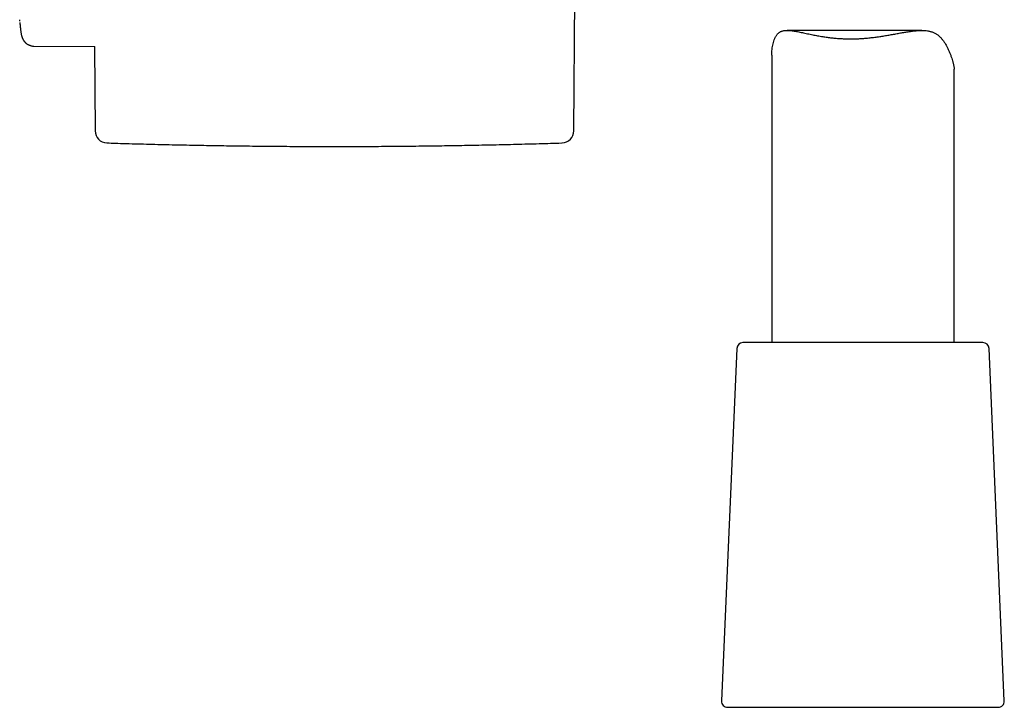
# Model space of a CAD drawing. Header units: millimetres. Extents: x 8 to 968, y 12 to 1099.
# Tile 35 of 73: x 28 to 109, y 742 to 799. Entities that reach past the tile are written whole.
import ezdxf

# ---------------------------------------------------------------- set-up
doc = ezdxf.new("R2010")
doc.units = ezdxf.units.MM

msp = doc.modelspace()

# ---------------------------------------------------------------- linework, layer by layer
at = {"color": 7, "linetype": 'Continuous', "lineweight": 30}
for p, q in [((74.066, 789.796), (74.394, 827.423)), ((102.69, 798.063), (91.624, 798.063)), ((29.665, 796.769), (34.665, 796.725)), ((34.634, 796.726), (34.694, 789.796)), ((90.346, 796.02), (90.346, 772.38)), ((105.346, 772.38), (105.346, 794.886)), ((87.475, 771.902), (86.218, 742.902)), ((107.717, 772.38), (87.974, 772.38)), ((109.473, 742.902), (108.216, 771.902)), ((86.718, 742.38), (96.315, 742.38)), ((96.315, 742.38), (108.973, 742.38))]:
    msp.add_line(p, q, dxfattribs=at)
at = {"color": 7, "linetype": 'Continuous', "lineweight": 30, "flags": 128}
msp.add_lwpolyline([(28.5, 798.821), (28.499, 798.832), (28.492, 798.943)], dxfattribs=at)
at = {"color": 7, "linetype": 'Continuous', "lineweight": 30}
for centre, radius, start, end in [((35.694, 789.805), 1, 180.5, 268.21238), ((73.066, 789.805), 1, 271.78762, 359.5), ((87.974, 771.88), 0.5, 90, 177.51874), ((107.717, 771.88), 0.5, 2.48126, 90), ((86.718, 742.88), 0.5, 177.51874, 270), ((108.973, 742.88), 0.5, 270, 2.48126)]:
    msp.add_arc(centre, radius, start, end, dxfattribs=at)
for points, knots in [([(28.508, 798.71), (28.509, 798.701), (28.512, 798.659), (28.517, 798.586), (28.525, 798.491), (28.533, 798.4), (28.542, 798.312), (28.551, 798.227), (28.56, 798.146), (28.569, 798.067), (28.58, 797.99), (28.591, 797.914), (28.603, 797.838), (28.618, 797.758), (28.634, 797.681), (28.652, 797.61), (28.67, 797.551), (28.687, 797.498), (28.705, 797.45), (28.724, 797.404), (28.745, 797.36), (28.768, 797.316), (28.793, 797.271), (28.822, 797.226), (28.855, 797.18), (28.892, 797.134), (28.933, 797.087), (28.98, 797.042), (29.031, 796.997), (29.087, 796.954), (29.148, 796.915), (29.213, 796.879), (29.281, 796.847), (29.353, 796.82), (29.426, 796.799), (29.502, 796.783), (29.579, 796.773), (29.633, 796.768), (29.662, 796.769), (29.665, 796.769)], [0, 0, 0, 0, 0.009724, 0.049072, 0.088512, 0.128077, 0.167814, 0.207793, 0.248115, 0.288933, 0.330489, 0.373186, 0.417754, 0.465647, 0.519711, 0.560173, 0.594239, 0.621215, 0.644363, 0.665058, 0.684128, 0.702139, 0.719518, 0.736601, 0.753652, 0.770868, 0.788352, 0.806199, 0.824436, 0.843036, 0.861935, 0.881058, 0.900335, 0.919712, 0.939151, 0.958628, 0.978128, 0.997647, 1, 1, 1, 1]), ([(90.347, 796.02), (90.347, 796.062), (90.346, 796.181), (90.359, 796.381), (90.384, 796.616), (90.423, 796.849), (90.476, 797.075), (90.533, 797.253), (90.586, 797.387), (90.629, 797.482), (90.678, 797.572), (90.731, 797.656), (90.79, 797.733), (90.854, 797.803), (90.923, 797.864), (90.998, 797.917), (91.077, 797.96), (91.161, 797.995), (91.25, 798.022), (91.345, 798.042), (91.444, 798.056), (91.549, 798.062), (91.658, 798.063), (91.786, 798.058), (91.934, 798.046), (92.104, 798.024), (92.282, 797.995), (92.468, 797.961), (92.661, 797.923), (92.861, 797.881), (93.068, 797.837), (93.279, 797.792), (93.494, 797.746), (93.704, 797.703), (93.912, 797.662), (94.118, 797.623), (94.328, 797.585), (94.588, 797.542), (94.901, 797.496), (95.27, 797.45), (95.646, 797.413), (96.028, 797.386), (96.418, 797.369), (96.682, 797.366), (96.814, 797.365)], [0, 0, 0, 0, 0.018748, 0.052646, 0.086767, 0.120929, 0.155272, 0.189698, 0.206577, 0.223475, 0.240485, 0.257494, 0.274636, 0.291777, 0.309101, 0.326476, 0.343373, 0.360312, 0.377423, 0.394534, 0.411781, 0.429029, 0.446414, 0.463824, 0.487617, 0.511463, 0.535508, 0.559554, 0.583753, 0.607952, 0.632309, 0.656699, 0.680218, 0.703766, 0.725084, 0.746402, 0.767808, 0.789215, 0.824351, 0.859597, 0.894487, 0.929524, 0.964683, 1, 1, 1, 1]), ([(96.814, 797.365), (96.944, 797.366), (97.204, 797.368), (97.605, 797.386), (98.014, 797.413), (98.424, 797.452), (98.828, 797.5), (99.219, 797.554), (99.603, 797.613), (99.985, 797.678), (100.367, 797.746), (100.745, 797.815), (101.11, 797.881), (101.41, 797.932), (101.653, 797.97), (101.842, 797.997), (102.028, 798.021), (102.212, 798.04), (102.392, 798.054), (102.569, 798.062), (102.743, 798.064), (102.94, 798.057), (103.116, 798.039), (103.272, 798.012), (103.386, 797.985), (103.498, 797.953), (103.606, 797.914), (103.71, 797.868), (103.81, 797.815), (103.905, 797.756), (103.996, 797.692), (104.083, 797.622), (104.194, 797.521), (104.323, 797.383), (104.472, 797.193), (104.614, 796.978), (104.747, 796.743), (104.866, 796.501), (104.972, 796.256), (105.066, 796.012), (105.148, 795.773), (105.207, 795.583), (105.247, 795.439), (105.274, 795.335), (105.298, 795.235), (105.317, 795.141), (105.332, 795.054), (105.342, 794.974), (105.346, 794.919), (105.345, 794.892), (105.345, 794.886)], [0, 0, 0, 0, 0.028611, 0.057321, 0.087678, 0.118148, 0.147499, 0.176943, 0.205511, 0.234157, 0.264383, 0.294696, 0.323841, 0.353068, 0.369269, 0.385487, 0.40179, 0.418093, 0.434485, 0.450877, 0.467388, 0.483933, 0.508422, 0.520763, 0.533103, 0.545532, 0.55796, 0.570499, 0.583064, 0.595292, 0.607542, 0.619881, 0.632221, 0.657025, 0.68196, 0.710962, 0.740035, 0.769268, 0.798537, 0.828008, 0.857524, 0.88723, 0.902142, 0.917054, 0.932682, 0.94834, 0.96414, 0.97994, 0.995872, 1, 1, 1, 1]), ([(35.684, 788.805), (35.896, 788.798), (36.736, 788.771), (38.205, 788.731), (40.091, 788.682), (41.977, 788.64), (43.863, 788.604), (45.75, 788.574), (47.636, 788.55), (49.522, 788.532), (51.409, 788.52), (53.296, 788.513), (55.182, 788.513), (57.069, 788.518), (58.955, 788.53), (60.842, 788.547), (62.728, 788.57), (64.614, 788.599), (66.501, 788.635), (68.387, 788.676), (70.273, 788.723), (71.835, 788.766), (72.768, 788.796), (73.073, 788.805)], [0, 0, 0, 0, 0.016987, 0.067436, 0.117884, 0.168333, 0.218782, 0.269231, 0.319681, 0.37013, 0.420579, 0.471029, 0.521478, 0.571928, 0.622377, 0.672827, 0.723277, 0.773727, 0.824177, 0.874627, 0.925078, 0.975528, 1, 1, 1, 1])]:
    msp.add_open_spline(points, degree=3, knots=knots, dxfattribs=at)

doc.saveas('drawing.dxf')
